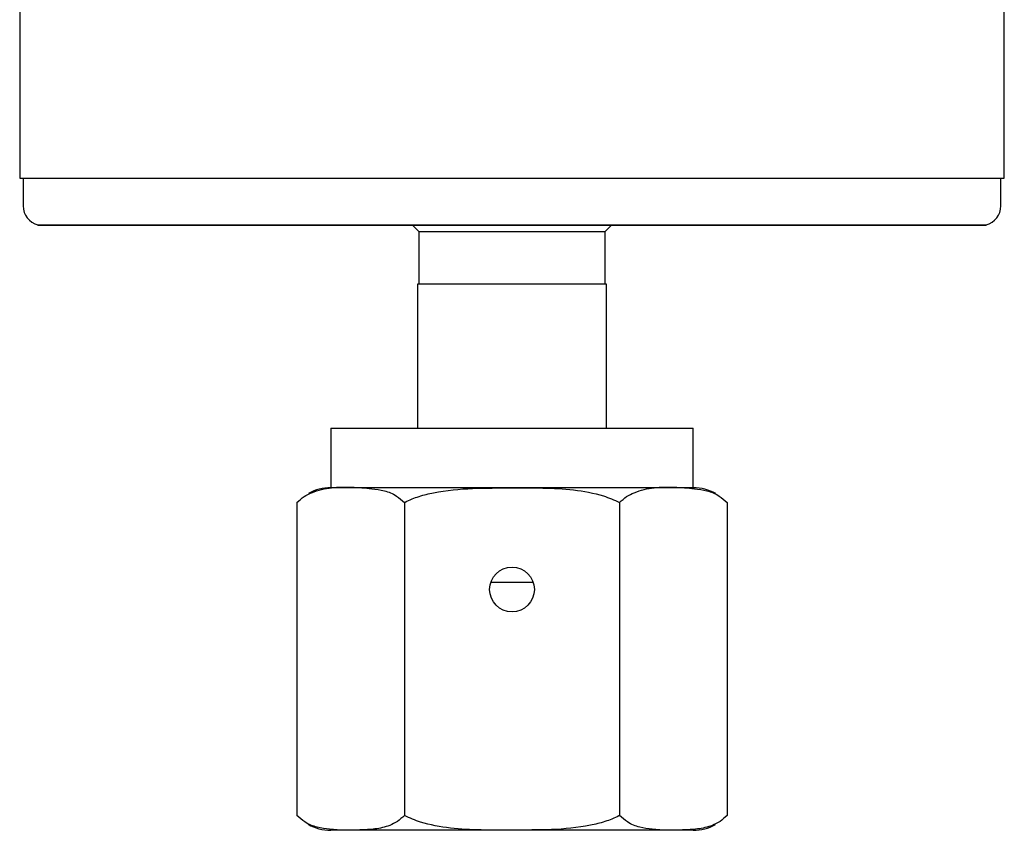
# Model space of a CAD drawing. Header units: inches. Extents: x 2.6 to 13.1, y 0.8 to 9.1.
# Tile 3 of 18: x 7.3 to 8.3, y 3.3 to 4.1. Entities that reach past the tile are written whole.
import ezdxf

# ---------------------------------------------------------------- set-up
doc = ezdxf.new("R2010")
doc.units = ezdxf.units.IN
doc.header["$MEASUREMENT"] = 0

msp = doc.modelspace()

# ---------------------------------------------------------------- linework, layer by layer
at = {"color": 7, "linetype": 'Continuous', "lineweight": 25}
for p, q in [((7.31627, 4.49076), (7.31627, 3.92826)), ((8.30752, 3.92826), (8.30752, 4.49076)), ((7.31627, 3.92826), (8.30752, 3.92826)), ((7.31977, 3.92826), (7.31977, 3.90021)), ((8.30402, 3.90021), (8.30402, 3.92826)), ((7.33453, 3.88115), (7.33453, 3.88052)), ((7.33453, 3.88115), (8.28926, 3.88115)), ((7.8119, 3.88052), (7.33453, 3.88052)), ((7.71219, 3.88052), (7.7181, 3.87462)), ((8.28926, 3.88052), (7.8119, 3.88052)), ((7.9057, 3.87462), (7.9116, 3.88052)), ((8.28926, 3.88052), (8.28926, 3.88115)), ((7.7181, 3.87462), (7.7181, 3.82147)), ((7.7181, 3.87462), (7.9057, 3.87462)), ((7.9057, 3.82147), (7.9057, 3.87462)), ((7.7169, 3.82147), (7.7169, 3.67647)), ((7.9069, 3.82147), (7.7169, 3.82147)), ((7.9069, 3.67647), (7.9069, 3.82147)), ((7.6294, 3.67647), (7.6294, 3.61647)), ((7.6294, 3.67647), (7.9944, 3.67647)), ((7.9944, 3.61647), (7.9944, 3.67647)), ((7.9944, 3.61647), (7.6294, 3.61647)), ((7.59539, 3.60147), (7.59539, 3.28647)), ((7.70364, 3.60147), (7.70364, 3.28647)), ((7.92015, 3.60147), (7.92015, 3.28647)), ((8.02833, 3.60155), (8.02655, 3.60338)), ((8.0284, 3.60147), (8.0284, 3.28647)), ((7.79069, 3.52147), (7.83301, 3.52147)), ((7.59546, 3.28639), (7.59724, 3.28455)), ((7.9944, 3.27147), (7.6294, 3.27147))]:
    msp.add_line(p, q, dxfattribs=at)
msp.add_circle((7.8119, 3.51397), 0.0225, dxfattribs=at)
for centre, radius, start, end in [((7.33945, 3.90021), 0.01969, 180, 255.52249), ((8.28434, 3.90021), 0.01969, 284.47751, 0), ((7.6294, 3.57042), 0.04605, 90, 119.00394), ((7.9944, 3.57042), 0.04605, 60.4263, 90), ((7.6294, 3.31751), 0.04605, 240.27746, 270), ((7.9944, 3.31751), 0.04605, 270, 299.08064)]:
    msp.add_arc(centre, radius, start, end, dxfattribs=at)
for points, knots in [([(7.59539, 3.60147), (7.59775, 3.60368), (7.60249, 3.60812), (7.61419, 3.61349), (7.63023, 3.61714), (7.65051, 3.61729), (7.66825, 3.61586), (7.68338, 3.61379), (7.69458, 3.60972), (7.70103, 3.60385), (7.70364, 3.60147)], [0, 0, 0, 0, 0.07084, 0.141905, 0.325053, 0.509087, 0.693163, 0.807821, 0.92207, 1, 1, 1, 1]), ([(7.70364, 3.60147), (7.70391, 3.60161), (7.7086, 3.60415), (7.71826, 3.60806), (7.74085, 3.61358), (7.7723, 3.61638), (7.80902, 3.61609), (7.84292, 3.61642), (7.87384, 3.61499), (7.89991, 3.61016), (7.91499, 3.60429), (7.92011, 3.60149), (7.92015, 3.60147)], [0, 0, 0, 0, 0.004208, 0.07247, 0.140923, 0.320108, 0.499949, 0.640679, 0.781307, 0.920692, 0.99936, 1, 1, 1, 1]), ([(7.92015, 3.60147), (7.92251, 3.60368), (7.92725, 3.60812), (7.93895, 3.61349), (7.95499, 3.61714), (7.97527, 3.61729), (7.99301, 3.61586), (8.00814, 3.61379), (8.01934, 3.60972), (8.02579, 3.60385), (8.0284, 3.60147)], [0, 0, 0, 0, 0.07084, 0.141905, 0.325053, 0.509087, 0.693163, 0.807821, 0.92207, 1, 1, 1, 1]), ([(7.70364, 3.28647), (7.70131, 3.28428), (7.69657, 3.27986), (7.68655, 3.27514), (7.67391, 3.27232), (7.65366, 3.27164), (7.63423, 3.27139), (7.61569, 3.27424), (7.60448, 3.27818), (7.598, 3.28408), (7.59539, 3.28647)], [0, 0, 0, 0, 0.070039, 0.141964, 0.278659, 0.415687, 0.693048, 0.806847, 0.922035, 1, 1, 1, 1]), ([(7.92015, 3.28647), (7.91988, 3.28632), (7.91519, 3.28378), (7.90553, 3.27988), (7.88294, 3.27436), (7.85149, 3.27156), (7.81477, 3.27185), (7.78088, 3.27152), (7.74995, 3.27295), (7.72388, 3.27777), (7.7088, 3.28365), (7.70368, 3.28644), (7.70364, 3.28647)], [0, 0, 0, 0, 0.004208, 0.07247, 0.140923, 0.320108, 0.499949, 0.640679, 0.781307, 0.920692, 0.99936, 1, 1, 1, 1]), ([(8.0284, 3.28647), (8.02607, 3.28428), (8.02133, 3.27986), (8.01131, 3.27514), (7.99867, 3.27232), (7.97842, 3.27164), (7.95898, 3.27139), (7.94045, 3.27424), (7.92924, 3.27818), (7.92276, 3.28408), (7.92015, 3.28647)], [0, 0, 0, 0, 0.070039, 0.141964, 0.278659, 0.415687, 0.693048, 0.806847, 0.922035, 1, 1, 1, 1])]:
    msp.add_open_spline(points, degree=3, knots=knots, dxfattribs=at)

doc.saveas('drawing.dxf')
